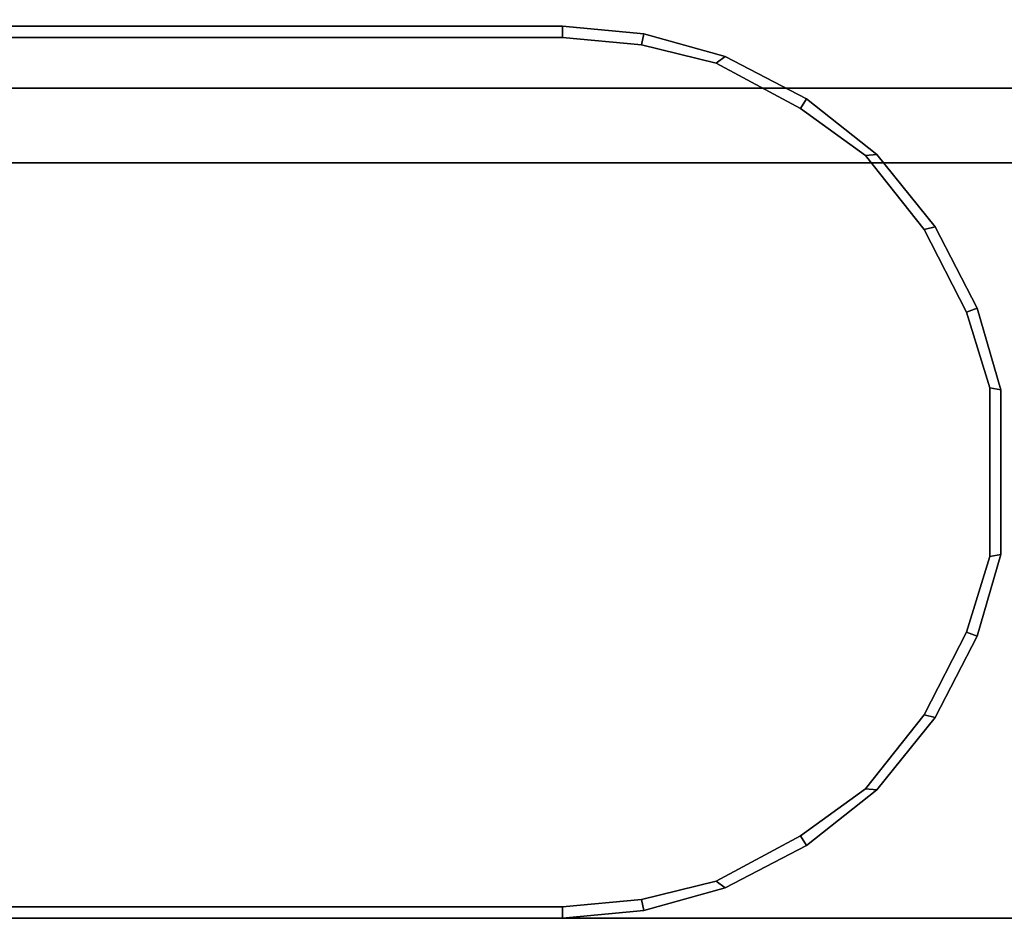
# Model space of a CAD drawing. Header units: inches. Extents: x 82 to 767, y -5 to 263.
# Tile 249 of 256: x 763.188 to 763.706, y 195.283 to 195.759. Entities that reach past the tile are written whole.
import ezdxf
from ezdxf.enums import TextEntityAlignment as Align

# ---------------------------------------------------------------- set-up
doc = ezdxf.new("R2010")
doc.units = ezdxf.units.IN
doc.header["$MEASUREMENT"] = 0
for name, color, linetype in [('A-FURN-3-COLLECTION-INFINITO-STORAGE-SHELF', 33, 'Continuous'), ('A-FURN-3-COLLECTION-INFINITO-STORAGE-STANCHION-BASE', 251, 'Continuous'), ('A-FURN-3-COLLECTION-INFINITO-STORAGE-STANCHION-MAIN', 33, 'Continuous'), ('A-FURN-HAWORTH-ATT', 7, 'Continuous')]:
    doc.layers.add(name, color=color, linetype=linetype)
doc.styles.get("Standard").update_dxf_attribs({"font": 'arial.ttf'})

# ---------------------------------------------------------------- blocks, each defined once
blk = doc.blocks.new('HCCS-IWBC-S0931-3D-3')
at = {"layer": 'A-FURN-3-COLLECTION-INFINITO-STORAGE-SHELF'}
for points in [[(0.98728, -4.14533, 1.56529), (1.02665, -4.12777, 1.60466), (1.02665, 4.88444, 1.60466), (0.98728, 4.88444, 1.56529)], [(1.02665, -4.89488, -0.37298), (0.98728, -4.91244, -0.33361), (0.98728, 4.53713, -0.33361), (1.02665, 4.53713, -0.37298)]]:
    blk.add_3dface(points, dxfattribs=at)
for points, invisible_edges in [([(0.98728, -4.91576, 0.34482), (0.98728, -4.14533, 1.56529), (0.98728, -4.14533, 1.56529), (0.98728, 4.53713, 1.56529)], 8), ([(0.98728, -4.91244, -0.33361), (0.98728, -4.91576, 0.34482), (0.98728, 4.53713, 1.56529), (0.98728, 4.53713, -0.33361)], 2)]:
    blk.add_3dface(points, dxfattribs=dict(at, invisible_edges=invisible_edges))
at = {"layer": 'A-FURN-HAWORTH-ATT', "flags": 1}
for tag, p in [('HAWMC', (0, 0)), ('HAWPN', (0, -0.16667)), ('HAWSN', (0, -0.33333))]:
    blk.add_attdef(tag, text='', height=0.1, dxfattribs=at).set_placement(p, align=Align.TOP_CENTER)
blk = doc.blocks.new('HCCS-IWBC-F2-3D-3')
at = {"layer": 'A-FURN-3-COLLECTION-INFINITO-STORAGE-STANCHION-BASE'}
for points in [[(-0.55118, 5.41064, 1.82919), (0.55118, 5.41064, 1.82919), (0.55118, -5.5829, 1.82918), (-0.55118, -5.5829, 1.82918)], [(0.55118, 5.41064, 2.02604), (0.1378, 5.41064, 2.02604), (0.13779, -5.5829, 2.02603), (0.55118, -5.5829, 2.02603)], [(0.59055, 5.41064, 1.98667), (0.55118, 5.41064, 2.02604), (0.55118, -5.5829, 2.02603), (0.59055, -5.5829, 1.98666)], [(0.55118, 5.41064, 1.82919), (0.59055, 5.41064, 1.86856), (0.59055, -5.5829, 1.86855), (0.55118, -5.5829, 1.82918)], [(0.59055, 5.41064, 1.86856), (0.59055, 5.41064, 1.98667), (0.59055, -5.5829, 1.98666), (0.59055, -5.5829, 1.86855)]]:
    blk.add_3dface(points, dxfattribs=at)
at = {"layer": 'A-FURN-3-COLLECTION-INFINITO-STORAGE-STANCHION-MAIN'}
for points, invisible_edges in [([(0.83705, 4.30579, 89.4364), (0.79736, 4.31803, 89.4364), (0.70867, 4.31803, 89.4364), (0.66897, 4.30579, 89.4364)], 10), ([(0.66897, 4.30579, 2.82212), (0.70867, 4.31803, 2.82212), (0.79736, 4.31803, 2.82212), (0.83705, 4.30579, 2.82212)], 10), ([(0.88051, 4.28355, 89.4364), (0.83705, 4.30579, 89.4364), (0.66897, 4.30579, 89.4364), (0.62551, 4.28355, 89.4364)], 10), ([(0.62551, 4.28355, 2.82212), (0.66897, 4.30579, 2.82212), (0.83705, 4.30579, 2.82212), (0.88051, 4.28355, 2.82212)], 10), ([(0.91937, 4.2527, 89.4364), (0.88051, 4.28355, 89.4364), (0.62551, 4.28355, 89.4364), (0.58666, 4.2527, 89.4364)], 10), ([(0.58666, 4.2527, 2.82212), (0.62551, 4.28355, 2.82212), (0.88051, 4.28355, 2.82212), (0.91937, 4.2527, 2.82212)], 10), ([(0.94412, 4.21843, 89.4364), (0.91937, 4.2527, 89.4364), (0.58666, 4.2527, 89.4364), (0.5619, 4.21843, 89.4364)], 10), ([(0.5619, 4.21843, 2.82212), (0.58666, 4.2527, 2.82212), (0.91937, 4.2527, 2.82212), (0.94412, 4.21843, 2.82212)], 10), ([(0.96784, 4.17423, 89.4364), (0.94412, 4.21843, 89.4364), (0.5619, 4.21843, 89.4364), (0.53818, 4.17423, 89.4364)], 10), ([(0.53818, 4.17423, 2.82212), (0.5619, 4.21843, 2.82212), (0.94412, 4.21843, 2.82212), (0.96784, 4.17423, 2.82212)], 10), ([(0.97753, 4.13503, 89.4364), (0.96784, 4.17423, 89.4364), (0.53818, 4.17423, 89.4364), (0.5285, 4.13503, 89.4364)], 10), ([(0.5285, 4.13503, 2.82212), (0.53818, 4.17423, 2.82212), (0.96784, 4.17423, 2.82212), (0.97753, 4.13503, 2.82212)], 10), ([(0.98137, 4.09351, 89.4364), (0.97753, 4.13503, 89.4364), (0.5285, 4.13503, 89.4364), (0.52465, 4.09351, 89.4364)], 10), ([(0.52465, 4.09351, 2.82212), (0.5285, 4.13503, 2.82212), (0.97753, 4.13503, 2.82212), (0.98137, 4.09351, 2.82212)], 10), ([(0.51875, 3.66984, 3.60886), (0.51875, 3.66984, 8.33388), (0.51875, 3.79771, 9.90982), (0.51875, 4.09351, 2.82409)], 15), ([(0.51875, 3.54197, 3.48099), (0.51875, 4.09351, 2.82409), (0.51875, 2.75755, 2.82409)], 9), ([(0.51875, 4.09351, 89.43444), (0.51875, 3.66984, 88.64947), (0.51875, 3.66011, 88.69786)], 9), ([(0.51875, 4.09351, 89.43444), (0.51875, 3.66011, 88.69786), (0.51875, 3.63239, 88.73935)], 9), ([(0.51875, 4.09351, 89.43444), (0.51875, 3.63239, 88.73935), (0.51875, 3.59091, 88.76707)], 9), ([(0.51875, 4.09351, 89.43444), (0.51875, 3.59091, 88.76707), (0.51875, 3.54197, 88.7768)], 9), ([(0.51875, 4.09351, 2.82409), (0.51875, 3.79771, 9.90982), (0.51875, 3.79771, 87.07466), (0.51875, 4.09351, 89.43444)], 7), ([(0.51875, 3.54197, 3.48099), (0.51875, 3.54197, 3.48099), (0.51875, 3.59091, 3.49072), (0.51875, 4.09351, 2.82409)], 12), ([(0.51875, 3.59091, 3.49072), (0.51875, 3.59091, 3.49072), (0.51875, 3.63239, 3.51904), (0.51875, 4.09351, 2.82409)], 12), ([(0.51875, 3.63239, 3.51904), (0.51875, 3.63239, 3.51904), (0.51875, 3.66011, 3.55992), (0.51875, 4.09351, 2.82409)], 12), ([(0.51875, 3.66011, 3.55992), (0.51875, 3.66011, 3.55992), (0.51875, 3.66984, 3.60886), (0.51875, 4.09351, 2.82409)], 12), ([(0.51875, 2.75755, 89.43444), (0.51875, 2.75755, 89.43444), (0.51875, 4.09351, 89.43444), (0.51875, 3.54197, 88.7768)], 12), ([(0.51875, 3.66984, 88.64947), (0.51875, 3.66984, 88.64947), (0.51875, 4.09351, 89.43444), (0.51875, 3.79771, 87.07466)], 14), ([(0.98137, 2.75689, 89.4364), (0.98137, 4.09351, 89.4364), (0.52465, 4.09351, 89.4364), (0.52465, 2.75689, 89.4364)], 10), ([(0.52465, 2.75689, 2.82212), (0.52465, 4.09351, 2.82212), (0.98137, 4.09351, 2.82212), (0.98137, 2.75689, 2.82212)], 10), ([(0.98728, 2.75755, 2.82409), (0.98728, 2.75755, 2.82409), (0.98728, 4.09351, 2.82409), (0.98728, 3.54197, 3.35371)], 12), ([(0.98728, 3.77825, 88.7468), (0.98728, 3.77825, 88.7468), (0.98728, 3.79771, 88.64893), (0.98728, 4.09351, 89.43444)], 12), ([(0.98728, 3.72281, 88.82977), (0.98728, 3.72281, 88.82977), (0.98728, 3.77825, 88.7468), (0.98728, 4.09351, 89.43444)], 12), ([(0.98728, 3.63984, 88.8852), (0.98728, 3.63984, 88.8852), (0.98728, 3.72281, 88.82977), (0.98728, 4.09351, 89.43444)], 12), ([(0.98728, 3.54197, 88.90467), (0.98728, 3.54197, 88.90467), (0.98728, 3.63984, 88.8852), (0.98728, 4.09351, 89.43444)], 12), ([(0.98728, 4.09351, 2.82409), (0.98728, 3.63984, 3.37318), (0.98728, 3.54197, 3.35371)], 9), ([(0.98728, 4.09351, 2.82409), (0.98728, 3.72281, 3.42862), (0.98728, 3.63984, 3.37318)], 9), ([(0.98728, 4.09351, 2.82409), (0.98728, 3.77825, 3.51159), (0.98728, 3.72281, 3.42862)], 9), ([(0.98728, 4.09351, 2.82409), (0.98728, 3.79771, 3.60945), (0.98728, 3.77825, 3.51159)], 9), ([(0.98728, 3.54197, 88.90467), (0.98728, 4.09351, 89.43444), (0.98728, 2.75755, 89.43444)], 9), ([(0.98728, 4.09351, 89.43444), (0.98728, 3.79771, 88.64893), (0.98728, 3.79771, 3.60945), (0.98728, 4.09351, 2.82409)], 7)]:
    blk.add_3dface(points, dxfattribs=dict(at, invisible_edges=invisible_edges))
at = {"layer": 'A-FURN-HAWORTH-ATT', "flags": 1}
for tag, p in [('HAWMC', (0, 0)), ('HAWMC', (0, 0)), ('HAWPN', (0, -0.16667)), ('HAWPN', (0, -0.16667)), ('HAWSN', (0, -0.33333)), ('HAWSN', (0, -0.33333))]:
    blk.add_attdef(tag, text='', height=0.1, dxfattribs=at).set_placement(p, align=Align.TOP_CENTER)
at = {"layer": 'A-FURN-3-COLLECTION-INFINITO-STORAGE-STANCHION-MAIN'}
mesh = blk.add_polymesh((18, 2), dxfattribs=at)
for k, corner in enumerate([(0.98137, 2.75689, 89.4364), (0.98728, 2.75755, 89.43444), (0.98137, 4.09351, 89.4364), (0.98728, 4.09351, 89.43444), (0.97753, 4.13503, 89.4364), (0.98336, 4.13613, 89.43444), (0.96784, 4.17423, 89.4364), (0.97145, 4.1789, 89.43444), (0.94412, 4.21843, 89.4364), (0.94909, 4.22168, 89.43444), (0.91937, 4.2527, 89.4364), (0.91989, 4.25858, 89.43444), (0.88051, 4.28355, 89.4364), (0.88184, 4.28931, 89.43444), (0.83705, 4.30579, 89.4364), (0.83924, 4.3113, 89.43444), (0.79736, 4.31803, 89.4364), (0.79634, 4.32384, 89.43444), (0.70867, 4.31803, 89.4364), (0.70968, 4.32384, 89.43444), (0.66897, 4.30579, 89.4364), (0.66678, 4.3113, 89.43444), (0.62551, 4.28355, 89.4364), (0.62418, 4.2893, 89.43444), (0.58666, 4.2527, 89.4364), (0.58614, 4.25858, 89.43444), (0.5619, 4.21843, 89.4364), (0.55694, 4.22168, 89.43444), (0.53818, 4.17423, 89.4364), (0.53457, 4.1789, 89.43444), (0.5285, 4.13503, 89.4364), (0.52266, 4.13613, 89.43444), (0.52465, 4.09351, 89.4364), (0.51875, 4.09351, 89.43444), (0.52465, 2.75689, 89.4364), (0.51875, 2.75755, 89.43444)]):
    mesh.set_mesh_vertex(divmod(k, 2), corner)
mesh = blk.add_polymesh((18, 2), dxfattribs=at)
for k, corner in enumerate([(0.98728, 2.75755, 2.82409), (0.98137, 2.75689, 2.82212), (0.98728, 4.09351, 2.82409), (0.98137, 4.09351, 2.82212), (0.98336, 4.13613, 2.82409), (0.97753, 4.13503, 2.82212), (0.97145, 4.1789, 2.82409), (0.96784, 4.17423, 2.82212), (0.94909, 4.22168, 2.82409), (0.94412, 4.21843, 2.82212), (0.91989, 4.25858, 2.82409), (0.91937, 4.2527, 2.82212), (0.88184, 4.28931, 2.82409), (0.88051, 4.28355, 2.82212), (0.83924, 4.3113, 2.82409), (0.83705, 4.30579, 2.82212), (0.79634, 4.32384, 2.82409), (0.79736, 4.31803, 2.82212), (0.70968, 4.32384, 2.82409), (0.70867, 4.31803, 2.82212), (0.66678, 4.3113, 2.82409), (0.66897, 4.30579, 2.82212), (0.62418, 4.2893, 2.82409), (0.62551, 4.28355, 2.82212), (0.58614, 4.25858, 2.82409), (0.58666, 4.2527, 2.82212), (0.55694, 4.22168, 2.82409), (0.5619, 4.21843, 2.82212), (0.53457, 4.1789, 2.82409), (0.53818, 4.17423, 2.82212), (0.52266, 4.13613, 2.82409), (0.5285, 4.13503, 2.82212), (0.51875, 4.09351, 2.82409), (0.52465, 4.09351, 2.82212), (0.51875, 2.75755, 2.82409), (0.52465, 2.75689, 2.82212)]):
    mesh.set_mesh_vertex(divmod(k, 2), corner)
mesh = blk.add_polymesh((2, 16), dxfattribs=at)
for k, corner in enumerate([(0.98728, 4.09351, 2.82409), (0.98336, 4.13613, 2.82409), (0.97145, 4.1789, 2.82409), (0.94909, 4.22168, 2.82409), (0.91989, 4.25858, 2.82409), (0.88184, 4.28931, 2.82409), (0.83924, 4.3113, 2.82409), (0.79634, 4.32384, 2.82409), (0.70968, 4.32384, 2.82409), (0.66678, 4.3113, 2.82409), (0.62418, 4.28931, 2.82409), (0.58614, 4.25858, 2.82409), (0.55694, 4.22168, 2.82409), (0.53457, 4.1789, 2.82409), (0.52266, 4.13613, 2.82409), (0.51875, 4.09351, 2.82409), (0.98728, 4.09351, 89.43444), (0.98336, 4.13613, 89.43444), (0.97145, 4.1789, 89.43444), (0.94909, 4.22168, 89.43444), (0.91989, 4.25858, 89.43444), (0.88184, 4.28931, 89.43444), (0.83924, 4.3113, 89.43444), (0.79634, 4.32384, 89.43444), (0.70968, 4.32384, 89.43444), (0.66678, 4.3113, 89.43444), (0.62418, 4.28931, 89.43444), (0.58614, 4.25858, 89.43444), (0.55694, 4.22168, 89.43444), (0.53457, 4.1789, 89.43444), (0.52266, 4.13613, 89.43444), (0.51875, 4.09351, 89.43444)]):
    mesh.set_mesh_vertex(divmod(k, 16), corner)

msp = doc.modelspace()

# ---------------------------------------------------------------- block references
for name, p, rotation in [('HCCS-IWBC-F2-3D-3', (759.37994, 196.27443), 269.9999999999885), ('HCCS-IWBC-S0931-3D-3', (759.37994, 196.27443, 65), 270)]:
    msp.add_blockref(name, p, dxfattribs=dict(rotation=rotation))

doc.saveas('drawing.dxf')
